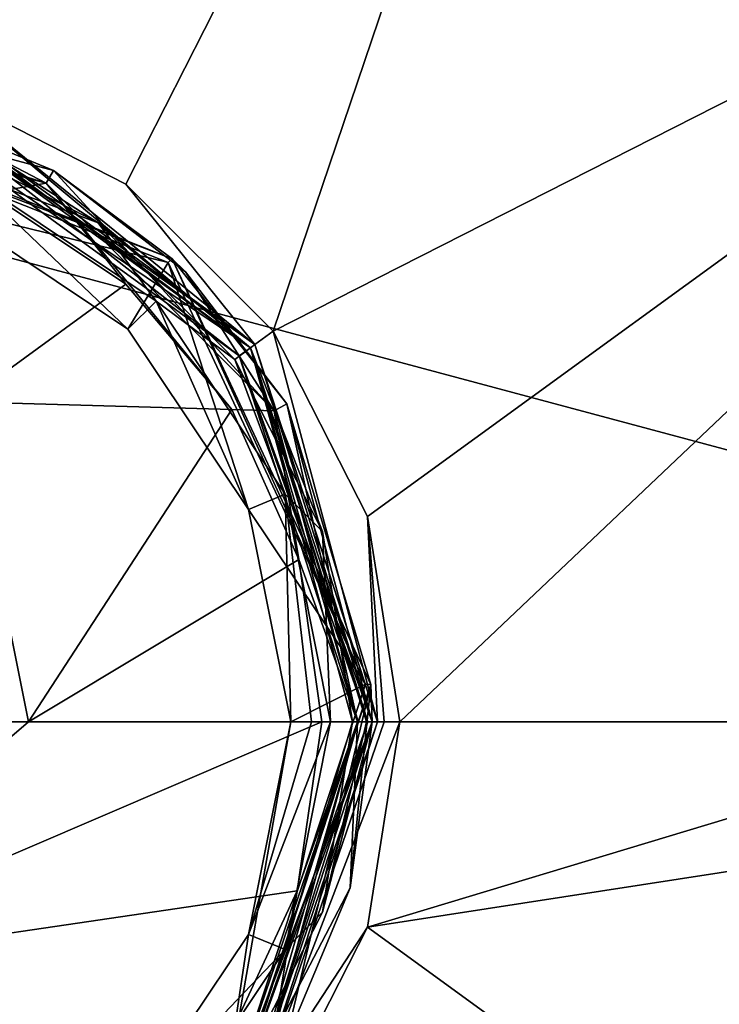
# Model space of a CAD drawing. Header units: metres. Extents: x -102 to 72, y -264 to 72.
# Tile 254 of 256: x 10 to 36, y -10 to 25. Entities that reach past the tile are written whole.
import ezdxf

# ---------------------------------------------------------------- set-up
doc = ezdxf.new("R2010")
doc.units = ezdxf.units.M
doc.layers.add('solid_20461093', color=7, linetype='CONTINUOUS')

msp = doc.modelspace()

# ---------------------------------------------------------------- linework, layer by layer
at = {"layer": 'solid_20461093'}
for points in [[(7.419375, 22.83449, -874.009583), (35.418396, 61.346462, -875.1203), (0, 70.836792, -875.1203)], [(7.419375, 22.83449, -874.009583), (14.112491, 19.424177, -874.009583), (35.418396, 61.346462, -875.1203)], [(14.112491, 19.424177, -874.009583), (19.424177, 14.112491, -874.009583), (35.418396, 61.346462, -875.1203)], [(19.424177, 14.112491, -874.009583), (61.346462, 35.418396, -875.1203), (35.418396, 61.346462, -875.1203)], [(-62.786808, 36.250061, -889), (72.5, 0, -889), (-72.5, 0, -889)], [(-62.786808, 36.250061, -889), (62.786808, 36.250061, -889), (72.5, 0, -889)], [(19.424177, 14.112491, -874.009583), (22.83449, 7.419375, -874.009583), (61.346462, 35.418396, -875.1203)], [(22.83449, 7.419375, -874.009583), (24.009604, 0, -874.009583), (61.346462, 35.418396, -875.1203)], [(24.009604, 0, -874.009583), (47.426453, 0, -874.427856), (61.346462, 35.418396, -875.1203)], [(15.77743, 16.735373, 98.449997), (-0.000039, 22.799999, 98.25), (0, 23, 98.449997)], [(-0.000039, 22.799999, 98.25), (15.632765, 16.596886, 98.25), (7.677284, 18.534603, 98.25)], [(15.77743, 16.735373, 98.449997), (15.632765, 16.596886, 98.25), (-0.000039, 22.799999, 98.25)], [(11.235337, 19.466478, 111.153191), (5.947119, 22.217825, 109.851929), (-0.000002, 23, 109.875778)], [(11.235337, 19.466478, 111.153191), (-0.000002, 23, 109.875778), (-0.000001, 22.477121, 111.184799)], [(0, 23, 98.449997), (5.947119, 22.217825, 109.851929), (11.498252, 19.919594, 109.843124)], [(15.77743, 16.735373, 98.449997), (0, 23, 98.449997), (11.498252, 19.919594, 109.843124)], [(7.419375, 22.83449, -874.009583), (7.169194, 22.06451, -874.809509), (18.769194, 13.636618, -874.809509)], [(7.419375, 22.83449, -874.009583), (18.769194, 13.636618, -874.809509), (14.112491, 19.424177, -874.009583)], [(11.235337, 19.466478, 111.153191), (-0.000001, 22.477121, 111.184799), (9.172331, 19.103199, 111.742607)], [(11.235337, 19.466478, 111.153191), (11.498252, 19.919594, 109.843124), (5.947119, 22.217825, 109.851929)], [(7.169175, 22.064516, -880), (7.107464, 21.874275, -880), (18.769173, 13.636647, -880)], [(7.169175, 22.064516, -880), (18.769173, 13.636647, -880), (7.169194, 22.06451, -874.809509)], [(18.769173, 13.636647, -880), (18.769194, 13.636618, -874.809509), (7.169194, 22.06451, -874.809509)], [(7.107391, 21.8743, 95.300003), (6.894227, 21.207535, 96), (13.113007, 18.037157, 96)], [(6.952948, 21.39875, 11), (7.107391, 21.8743, 11.5), (18.607391, 13.519061, 11.5)], [(7.107391, 21.8743, 10.5), (6.952948, 21.39875, 11), (18.202993, 13.225014, 11)], [(7.107391, 21.8743, 95.300003), (13.113007, 18.037157, 96), (18.607391, 13.519061, 95.300003)], [(18.607391, 13.519061, 95.300003), (18.607391, 13.519061, 11.5), (7.107391, 21.8743, 11.5)], [(9.950004, 20.73638, 32.300003), (18.607391, 13.519061, 95.300003), (7.107391, 21.8743, 11.5)], [(7.539506, 21.729147, 38.792938), (7.107391, 21.8743, 95.300003), (18.607391, 13.519061, 95.300003)], [(7.107391, 21.8743, 10.5), (18.202993, 13.225014, 11), (18.607391, 13.519061, 10.5)], [(7.107391, 21.8743, 10.5), (18.607391, 13.519061, 10.5), (7.107464, 21.874275, -880)], [(18.607391, 13.519061, 10.5), (18.607502, 13.518907, -880), (7.107464, 21.874275, -880)], [(18.769173, 13.636647, -880), (7.107464, 21.874275, -880), (18.607502, 13.518907, -880)], [(9.950004, 20.73638, 32.300003), (7.539506, 21.729147, 38.792938), (18.607391, 13.519061, 95.300003)], [(18.202993, 13.225014, 11), (6.952948, 21.39875, 11), (18.607391, 13.519061, 11.5)], [(8.227715, 19.863396, 96), (13.113007, 18.037157, 96), (6.894227, 21.207535, 96)], [(7.677284, 18.534603, 98.25), (14.185772, 14.185772, 98.25), (8.227715, 19.863396, 96)], [(8.227715, 19.863396, 96), (15.202765, 15.20283, 96), (13.113007, 18.037157, 96)], [(14.185772, 14.185772, 98.25), (15.202765, 15.20283, 96), (8.227715, 19.863396, 96)], [(11.235337, 19.466478, 111.153191), (19.460428, 11.240114, 111.151314), (11.498252, 19.919594, 109.843124)], [(15.77743, 16.735373, 98.449997), (11.498252, 19.919594, 109.843124), (16.264259, 16.262653, 109.839355)], [(19.460428, 11.240114, 111.151314), (16.264259, 16.262653, 109.839355), (11.498252, 19.919594, 109.843124)], [(11.235337, 19.466478, 111.153191), (9.172331, 19.103199, 111.742607), (14.103049, 15.812606, 111.738007)], [(11.235337, 19.466478, 111.153191), (14.103049, 15.812606, 111.738007), (17.933432, 11.281781, 111.73632)], [(11.235337, 19.466478, 111.153191), (17.933432, 11.281781, 111.73632), (19.460428, 11.240114, 111.151314)], [(14.112491, 19.424177, -874.009583), (18.769194, 13.636618, -874.809509), (19.424177, 14.112491, -874.009583)], [(14.103049, 15.812606, 111.738007), (9.172331, 19.103199, 111.742607), (8.266091, 11.568199, 112.009445)], [(15.632765, 16.596886, 98.25), (14.185772, 14.185772, 98.25), (7.677284, 18.534603, 98.25)], [(15.202765, 15.20283, 96), (18.046888, 13.09961, 96), (13.113007, 18.037157, 96)], [(18.607391, 13.519061, 95.300003), (13.113007, 18.037157, 96), (18.046888, 13.09961, 96)], [(15.77743, 16.735373, 98.449997), (22.759233, 1.362819, 98.25), (15.632765, 16.596886, 98.25)], [(22.960102, 1.354149, 98.449997), (22.759233, 1.362819, 98.25), (15.77743, 16.735373, 98.449997)], [(15.77743, 16.735373, 98.449997), (16.264259, 16.262653, 109.839355), (19.919952, 11.49763, 109.838264)], [(22.960102, 1.354149, 98.449997), (15.77743, 16.735373, 98.449997), (19.919952, 11.49763, 109.838264)], [(15.632765, 16.596886, 98.25), (18.534603, 7.677284, 98.25), (14.185772, 14.185772, 98.25)], [(15.632765, 16.596886, 98.25), (22.759233, 1.362819, 98.25), (18.534603, 7.677284, 98.25)], [(19.460428, 11.240114, 111.151314), (19.919952, 11.49763, 109.838264), (16.264259, 16.262653, 109.839355)], [(17.933432, 11.281781, 111.73632), (14.103049, 15.812606, 111.738007), (8.266091, 11.568199, 112.009445)], [(14.185772, 14.185772, 98.25), (18.534603, 7.677284, 98.25), (15.202765, 15.20283, 96)], [(15.202765, 15.20283, 96), (19.863422, 8.227661, 96), (18.046888, 13.09961, 96)], [(18.534603, 7.677284, 98.25), (19.863422, 8.227661, 96), (15.202765, 15.20283, 96)], [(19.424177, 14.112491, -874.009583), (18.769194, 13.636618, -874.809509), (23.200001, 0, -874.809509)], [(19.424177, 14.112491, -874.009583), (23.200001, 0, -874.809509), (22.83449, 7.419375, -874.009583)], [(18.607391, 13.519061, 95.300003), (18.046888, 13.09961, 96), (21.212414, 6.879202, 96)], [(18.202993, 13.225014, 11), (18.607391, 13.519061, 11.5), (23, 0, 11.5)], [(18.607391, 13.519061, 10.5), (18.202993, 13.225014, 11), (22.5, 0, 11)], [(18.607391, 13.519061, 95.300003), (21.212414, 6.879202, 96), (22.299999, 0, 96)], [(22.794975, 0, 95.794975), (18.607391, 13.519061, 95.300003), (22.299999, 0, 96)], [(23, 0, 95.300003), (23, 0, 11.5), (18.607391, 13.519061, 11.5)], [(18.607391, 13.519061, 95.300003), (23, 0, 95.300003), (18.607391, 13.519061, 11.5)], [(22.794975, 0, 95.794975), (23, 0, 95.300003), (18.607391, 13.519061, 95.300003)], [(22.853554, 0, 10.853554), (18.607391, 13.519061, 10.5), (22.5, 0, 11)], [(18.607391, 13.519061, 10.5), (23, 0, 10.5), (18.607502, 13.518907, -880)], [(22.853554, 0, 10.853554), (23, 0, 10.5), (18.607391, 13.519061, 10.5)], [(18.769173, 13.636647, -880), (18.607502, 13.518907, -880), (23, 0, -880)], [(23, 0, -434.75), (23, 0, -880), (18.607502, 13.518907, -880)], [(23, 0, 10.5), (23, 0, -434.75), (18.607502, 13.518907, -880)], [(18.769173, 13.636647, -880), (23, 0, -880), (23.200001, 0, -880)], [(18.769173, 13.636647, -880), (23.200001, 0, -880), (18.769194, 13.636618, -874.809509)], [(23.200001, 0, -880), (23.200001, 0, -874.809509), (18.769194, 13.636618, -874.809509)], [(18.202993, 13.225014, 11), (23, 0, 11.5), (22.853554, 0, 11.146446)], [(18.202993, 13.225014, 11), (22.853554, 0, 11.146446), (22.5, 0, 11)], [(19.863422, 8.227661, 96), (21.212414, 6.879202, 96), (18.046888, 13.09961, 96)], [(8.266091, 11.568199, 112.009445), (0, 0.000003, 112.238602), (10.597674, 0.000002, 112.113647)], [(17.933432, 11.281781, 111.73632), (8.266091, 11.568199, 112.009445), (10.597674, 0.000002, 112.113647)], [(19.460428, 11.240114, 111.151314), (22.474781, 0.000263, 111.152618), (19.919952, 11.49763, 109.838264)], [(22.960102, 1.354149, 98.449997), (19.919952, 11.49763, 109.838264), (23, -0.000481, 109.841141)], [(22.474781, 0.000263, 111.152618), (23, -0.000481, 109.841141), (19.919952, 11.49763, 109.838264)], [(20.357031, 5.87327, 111.73671), (17.933432, 11.281781, 111.73632), (10.597674, 0.000002, 112.113647)], [(19.460428, 11.240114, 111.151314), (17.933432, 11.281781, 111.73632), (20.357031, 5.87327, 111.73671)], [(19.460428, 11.240114, 111.151314), (20.357031, 5.87327, 111.73671), (22.474781, 0.000263, 111.152618)], [(18.534603, 7.677284, 98.25), (20.06171, 0, 98.25), (19.863422, 8.227661, 96)], [(19.863422, 8.227661, 96), (21.5, 0, 96), (21.212414, 6.879202, 96)], [(20.811285, 0, 97.144455), (21.5, 0, 96), (19.863422, 8.227661, 96)], [(20.06171, 0, 98.25), (20.811285, 0, 97.144455), (19.863422, 8.227661, 96)], [(22.759233, 1.362819, 98.25), (20.06171, 0, 98.25), (18.534603, 7.677284, 98.25)], [(23.437719, 0, -874.240417), (22.83449, 7.419375, -874.009583), (23.200001, 0, -874.809509)], [(23.437719, 0, -874.240417), (24.009604, 0, -874.009583), (22.83449, 7.419375, -874.009583)], [(21.5, 0, 96), (22.299999, 0, 96), (21.212414, 6.879202, 96)], [(20.357031, 5.87327, 111.73671), (10.597674, 0.000002, 112.113647), (21.189503, 0, 111.739029)], [(22.474781, 0.000263, 111.152618), (20.357031, 5.87327, 111.73671), (21.189503, 0, 111.739029)], [(22.759233, 1.362819, 98.25), (17.501617, -14.612782, 98.25), (20.06171, 0, 98.25)], [(22.960102, 1.354149, 98.449997), (17.501617, -14.612782, 98.25), (22.759233, 1.362819, 98.25)], [(17.635256, -14.764748, 98.449997), (17.501617, -14.612782, 98.25), (22.960102, 1.354149, 98.449997)], [(17.635256, -14.764748, 98.449997), (22.960102, 1.354149, 98.449997), (19.87487, -11.575384, 109.869843)], [(22.960102, 1.354149, 98.449997), (22.205261, -5.99386, 109.849693), (19.87487, -11.575384, 109.869843)], [(22.960102, 1.354149, 98.449997), (23, -0.000481, 109.841141), (22.205261, -5.99386, 109.849693)], [(62.786808, -36.250061, -889), (-62.786808, -36.250061, -889), (-72.5, 0, -889)], [(72.5, 0, -889), (62.786808, -36.250061, -889), (-72.5, 0, -889)], [(10.597674, 0.000002, 112.113647), (0, 0.000003, 112.238602), (0, -9.085541, 112.285873)], [(21.189503, 0, 111.739029), (10.597674, 0.000002, 112.113647), (0, -9.085541, 112.285873)], [(20.299995, -6.10582, 111.748627), (21.189503, 0, 111.739029), (0, -9.085541, 112.285873)], [(17.501617, -14.612782, 98.25), (18.534603, -7.677284, 98.25), (20.06171, 0, 98.25)], [(22.853554, 0, 10.853554), (22.5, 0, 11), (18.203016, -13.224984, 11)], [(18.607391, -13.519061, 10.5), (23, 0, 10.5), (18.203016, -13.224984, 11)], [(22.853554, 0, 10.853554), (18.203016, -13.224984, 11), (23, 0, 10.5)], [(18.534603, -7.677284, 98.25), (19.863422, -8.227661, 96), (21.5, 0, 96)], [(18.534603, -7.677284, 98.25), (21.5, 0, 96), (20.811285, 0, 97.144455)], [(18.534603, -7.677284, 98.25), (20.811285, 0, 97.144455), (20.06171, 0, 98.25)], [(22.853554, 0, 11.146446), (23, 0, 11.5), (18.607391, -13.519061, 11.5)], [(22.853554, 0, 11.146446), (18.607391, -13.519061, 11.5), (22.5, 0, 11)], [(18.607391, -13.519061, 10.5), (23, 0, -880), (23, 0, -434.75)], [(18.607391, -13.519061, 10.5), (18.607521, -13.518881, -880), (23, 0, -880)], [(18.607391, -13.519061, 10.5), (23, 0, -434.75), (23, 0, 10.5)], [(23.200001, 0, -880), (23, 0, -880), (18.607521, -13.518881, -880)], [(18.769173, -13.636647, -880), (23.200001, 0, -880), (18.607521, -13.518881, -880)], [(18.769173, -13.636647, -880), (23.200001, 0, -874.809509), (23.200001, 0, -880)], [(18.769173, -13.636647, -880), (18.769194, -13.636618, -874.809509), (23.200001, 0, -874.809509)], [(23.437719, 0, -874.240417), (23.200001, 0, -874.809509), (18.769194, -13.636618, -874.809509)], [(22.83449, -7.419375, -874.009583), (24.009604, 0, -874.009583), (18.769194, -13.636618, -874.809509)], [(23.437719, 0, -874.240417), (18.769194, -13.636618, -874.809509), (24.009604, 0, -874.009583)], [(19.440792, -11.310217, 111.163582), (22.205261, -5.99386, 109.849693), (22.474781, 0.000263, 111.152618)], [(19.440792, -11.310217, 111.163582), (22.474781, 0.000263, 111.152618), (20.299995, -6.10582, 111.748627)], [(19.863422, -8.227661, 96), (21.212414, -6.879203, 96), (22.299999, 0, 96)], [(21.5, 0, 96), (19.863422, -8.227661, 96), (22.299999, 0, 96)], [(22.474781, 0.000263, 111.152618), (21.189503, 0, 111.739029), (20.299995, -6.10582, 111.748627)], [(22.794975, 0, 95.794975), (22.299999, 0, 96), (21.212414, -6.879203, 96)], [(22.794975, 0, 95.794975), (21.212414, -6.879203, 96), (23, 0, 95.300003)], [(22.474781, 0.000263, 111.152618), (22.205261, -5.99386, 109.849693), (23, -0.000481, 109.841141)], [(22.83449, -7.419375, -874.009583), (70.836792, 0, -875.1203), (47.426453, 0, -874.427856)], [(22.83449, -7.419375, -874.009583), (61.346462, -35.418396, -875.1203), (70.836792, 0, -875.1203)], [(22.83449, -7.419375, -874.009583), (47.426453, 0, -874.427856), (24.009604, 0, -874.009583)], [(23, 0, 95.300003), (21.212414, -6.879203, 96), (18.046886, -13.099612, 96)], [(18.607391, -13.519061, 95.300003), (23, 0, 95.300003), (18.046886, -13.099612, 96)], [(18.203016, -13.224984, 11), (22.5, 0, 11), (18.607391, -13.519061, 11.5)], [(18.607391, -13.519061, 95.300003), (23, 0, 11.5), (23, 0, 95.300003)], [(18.607391, -13.519061, 11.5), (23, 0, 11.5), (18.607391, -13.519061, 95.300003)], [(19.440792, -11.310217, 111.163582), (19.87487, -11.575384, 109.869843), (22.205261, -5.99386, 109.849693)], [(17.687359, -11.722606, 111.773216), (20.299995, -6.10582, 111.748627), (0, -9.085541, 112.285873)], [(19.440792, -11.310217, 111.163582), (20.299995, -6.10582, 111.748627), (17.687359, -11.722606, 111.773216)], [(19.863422, -8.227661, 96), (18.046886, -13.099612, 96), (21.212414, -6.879203, 96)], [(22.83449, -7.419375, -874.009583), (18.769194, -13.636618, -874.809509), (19.424177, -14.112491, -874.009583)], [(22.83449, -7.419375, -874.009583), (19.424177, -14.112491, -874.009583), (61.346462, -35.418396, -875.1203)], [(18.534603, -7.677284, 98.25), (14.185772, -14.185772, 98.25), (19.863422, -8.227661, 96)], [(17.501617, -14.612782, 98.25), (14.185772, -14.185772, 98.25), (18.534603, -7.677284, 98.25)], [(14.185772, -14.185772, 98.25), (15.202765, -15.20283, 96), (19.863422, -8.227661, 96)], [(19.863422, -8.227661, 96), (15.202765, -15.20283, 96), (18.046886, -13.099612, 96)], [(17.687359, -11.722606, 111.773216), (0, -9.085541, 112.285873), (0, -14.574834, 112.318008)]]:
    msp.add_3dface(points, dxfattribs=at)

doc.saveas('drawing.dxf')
